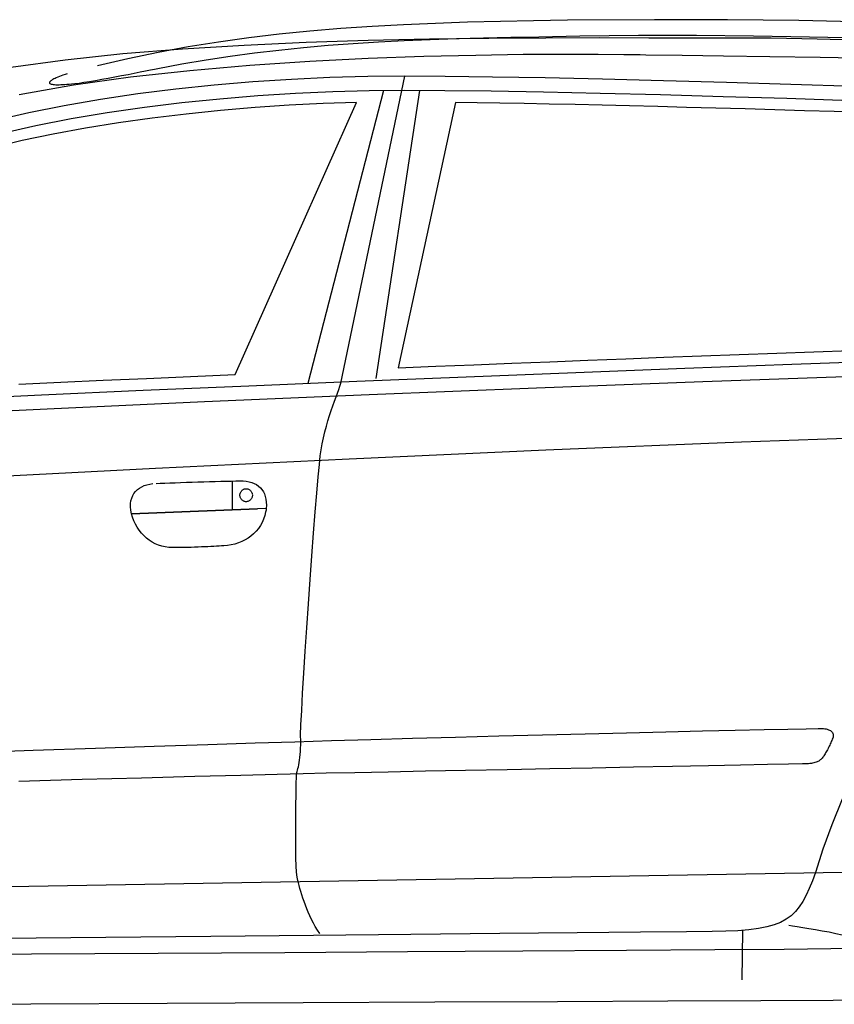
# Model space of a CAD drawing. Extents: x -3.1 to 3.1, y -5.2 to 5.4.
# Tile 24 of 30: x -0.3 to 1.1, y 0.4 to 2.1. Entities that reach past the tile are written whole.
import ezdxf

# ---------------------------------------------------------------- set-up
doc = ezdxf.new("R2010")
doc.units = 0
doc.layers.get('0').update_dxf_attribs({"linetype": 'CONTINUOUS'})

msp = doc.modelspace()

# ---------------------------------------------------------------- linework, layer by layer
for points in [[(1.138575, 2.074028), (1.022035, 2.076366), (0.902, 2.077681), (0.779106, 2.077909), (0.633, 2.077), (0.633, 2.077), (0.576287, 2.07615), (0.520488, 2.075055), (0.465524, 2.073626), (0.411323, 2.071791), (0.357803, 2.069453), (0.304898, 2.066535), (0.252528, 2.062949), (0.200622, 2.058622), (0.149098, 2.053453), (0.09789, 2.047374), (0.046913, 2.040295), (-0.00389, 2.032138), (-0.054606, 2.022803), (-0.105319, 2.012232), (-0.156087, 2.000323)], [(-0.207, 1.987), (-0.207, 1.987), (-0.21078, 1.985713), (-0.214272, 1.984504), (-0.217472, 1.98335), (-0.220402, 1.98226), (-0.223055, 1.981217), (-0.225453, 1.980224), (-0.227594, 1.979276), (-0.229496, 1.978374), (-0.231157, 1.977496), (-0.232598, 1.976654), (-0.233819, 1.975835), (-0.234839, 1.975043), (-0.235654, 1.974264), (-0.23628, 1.973504), (-0.236724, 1.972748), (-0.237, 1.972), (-0.236811, 1.971291), (-0.236268, 1.970677), (-0.235382, 1.97015), (-0.234169, 1.969717), (-0.232642, 1.969354), (-0.230827, 1.969075), (-0.228728, 1.968874), (-0.226374, 1.968748), (-0.223764, 1.968685), (-0.220929, 1.968693), (-0.217878, 1.968764), (-0.214638, 1.968902), (-0.211205, 1.969094), (-0.207614, 1.969343), (-0.20387, 1.969646), (-0.2, 1.97), (-0.194354, 1.970559), (-0.187323, 1.97148), (-0.179098, 1.972705), (-0.169886, 1.974197), (-0.159878, 1.975902), (-0.149283, 1.97778), (-0.138295, 1.979783), (-0.127122, 1.981874), (-0.115957, 1.983988), (-0.105004, 1.986098), (-0.094465, 1.98815), (-0.084543, 1.990106), (-0.075429, 1.991906), (-0.067335, 1.993524), (-0.060457, 1.994898), (-0.055, 1.996), (-0.014512, 2.003657), (0.025992, 2.010539), (0.066587, 2.016689), (0.107343, 2.022154), (0.148311, 2.026969), (0.189579, 2.031185), (0.231201, 2.034846), (0.273248, 2.037996), (0.31578, 2.040673), (0.358882, 2.042925), (0.402606, 2.044799), (0.447028, 2.046339), (0.492205, 2.047579), (0.538217, 2.048579), (0.585122, 2.049366), (0.654, 2.051), (0.654, 2.051), (0.752398, 2.051717), (0.84974, 2.051657), (0.945669, 2.050854), (1.039839, 2.049354), (1.131882, 2.047185)], [(1.13985, 2.042748), (1.052803, 2.045134), (0.975122, 2.046598), (0.909, 2.047), (0.84422, 2.046969), (0.769685, 2.047122), (0.686764, 2.047232), (0.596827, 2.047091), (0.501244, 2.046457), (0.401394, 2.04513), (0.298642, 2.042878), (0.194374, 2.039496), (0.089945, 2.034744), (-0.013256, 2.028421), (-0.113866, 2.020295), (-0.210512, 2.010154), (-0.301819, 1.997768)], [(-0.287732, 1.952386), (-0.196843, 1.968492), (-0.100689, 1.981874), (-0.001177, 1.992764), (0.09976, 2.001417), (0.200209, 2.008079), (0.298248, 2.013), (0.391941, 2.016409), (0.479382, 2.018575), (0.558646, 2.019728), (0.627811, 2.020122), (0.684941, 2.019996), (0.728138, 2.019606), (0.755461, 2.019189), (0.765, 2.019), (0.825602, 2.018213), (0.89552, 2.017331), (0.97339, 2.016283), (1.057874, 2.015028), (1.147594, 2.013496)], [(1.116248, 1.9655), (1.008169, 1.968972), (0.900244, 1.972236), (0.794323, 1.975205), (0.69228, 1.977811), (0.595957, 1.979961), (0.507232, 1.981598), (0.427957, 1.982634), (0.36, 1.983), (0.297567, 1.982398), (0.233913, 1.980591), (0.169437, 1.977567), (0.104543, 1.973323), (0.039614, 1.967835), (-0.024941, 1.961106), (-0.088736, 1.953122), (-0.151374, 1.943874), (-0.212445, 1.933339), (-0.271567, 1.92152), (-0.328335, 1.908402)], [(0.217, 0.543), (0.217, 0.543), (0.213185, 0.548543), (0.209622, 0.554283), (0.206295, 0.560177), (0.203201, 0.566185), (0.200315, 0.57226), (0.197642, 0.578366), (0.195161, 0.584457), (0.192874, 0.5905), (0.190752, 0.596445), (0.188803, 0.602256), (0.187004, 0.607886), (0.185358, 0.613311), (0.183839, 0.618469), (0.182449, 0.623331), (0.181169, 0.62785), (0.18, 0.632), (0.17898, 0.63763), (0.178185, 0.646004), (0.177579, 0.656685), (0.177154, 0.669248), (0.17687, 0.68326), (0.176724, 0.698299), (0.176689, 0.713937), (0.176748, 0.729748), (0.17687, 0.745291), (0.177043, 0.760157), (0.177248, 0.773906), (0.177465, 0.786122), (0.177665, 0.796358), (0.177839, 0.804205), (0.177953, 0.809228), (0.178, 0.811), (0.178083, 0.811252), (0.178339, 0.812008), (0.178724, 0.81324), (0.179232, 0.814949), (0.179819, 0.817102), (0.180476, 0.819697), (0.181165, 0.822705), (0.181874, 0.826122), (0.182563, 0.829917), (0.18322, 0.834087), (0.183815, 0.83861), (0.184323, 0.84348), (0.184717, 0.848661), (0.18498, 0.854157), (0.185083, 0.859937), (0.185, 0.866), (0.184957, 0.876035), (0.185551, 0.893469), (0.186697, 0.917283), (0.188327, 0.946465), (0.19035, 0.979992), (0.192713, 1.01685), (0.195323, 1.056024), (0.198122, 1.096496), (0.20102, 1.13724), (0.203949, 1.177264), (0.206831, 1.215528), (0.209606, 1.251028), (0.212177, 1.282736), (0.214484, 1.30965), (0.216449, 1.33074), (0.218, 1.345), (0.219484, 1.355409), (0.221303, 1.36563), (0.223398, 1.375622), (0.225728, 1.38537), (0.228232, 1.394831), (0.230878, 1.403988), (0.233602, 1.412799), (0.236374, 1.421248), (0.239122, 1.429287), (0.241815, 1.436909), (0.244398, 1.444067), (0.246827, 1.450748), (0.249047, 1.456902), (0.251016, 1.46252), (0.252681, 1.467559), (0.36, 1.983)], [(1.109248, 1.941874), (1.001724, 1.945295), (0.894512, 1.9485), (0.789429, 1.951406), (0.688311, 1.953949), (0.592976, 1.956047), (0.505264, 1.957638), (0.426992, 1.958646), (0.36, 1.959), (0.300327, 1.958429), (0.238984, 1.95672), (0.176398, 1.953846), (0.113016, 1.949795), (0.049256, 1.944535), (-0.014429, 1.938059), (-0.077618, 1.930343), (-0.139874, 1.921374), (-0.200748, 1.911118), (-0.259827, 1.899571), (-0.316661, 1.886705)], [(0.324, 1.959), (0.197, 1.467)], [(0.312, 1.475), (0.385, 1.959)], [(0.279, 1.939), (0.279, 1.939), (0.222929, 1.937024), (0.165953, 1.934102), (0.108394, 1.930213), (0.050594, 1.925343), (-0.007126, 1.919469), (-0.064437, 1.912594), (-0.121, 1.904689), (-0.176496, 1.895748), (-0.230579, 1.885744), (-0.282925, 1.874677), (-0.333205, 1.862524)], [(-0.288252, 1.465602), (-0.218169, 1.46885), (-0.146669, 1.472102), (-0.073866, 1.475343), (0.000094, 1.478579), (0.075091, 1.481799), (0.279, 1.939)], [(1.131, 1.922), (1.081327, 1.923496), (1.031441, 1.924984), (0.981512, 1.926449), (0.931732, 1.92789), (0.882268, 1.929283), (0.833307, 1.930626), (0.785031, 1.931906), (0.737622, 1.933122), (0.691248, 1.934244), (0.646102, 1.935283), (0.602358, 1.936217), (0.560201, 1.937043), (0.519799, 1.93774), (0.481346, 1.938307), (0.44502, 1.938728), (0.349, 1.493), (0.349, 1.493), (0.412319, 1.49561), (0.475886, 1.498197), (0.539618, 1.500756), (0.603449, 1.503295), (0.667307, 1.505791), (0.731126, 1.508268), (0.794835, 1.510709), (0.858374, 1.513122), (0.921657, 1.515492), (0.98463, 1.517831), (1.047217, 1.52013), (1.109358, 1.52239)], [(-0.413512, 1.439724), (-0.250425, 1.447461), (-0.079374, 1.455248), (0.097783, 1.463), (0.279185, 1.470669), (0.462957, 1.478177), (0.647232, 1.485465), (0.830138, 1.492449), (1.009815, 1.499083), (1.18439, 1.505283), (1.53, 1.517)], [(-0.487437, 1.41248), (-0.241028, 1.424374), (0.023598, 1.436315), (0.299819, 1.448055), (0.581, 1.459374), (0.86048, 1.470012), (1.131642, 1.479752)], [(-1.617, 1.235), (-1.617, 1.235), (-1.520528, 1.241713), (-1.370402, 1.251374), (-1.173591, 1.263425), (-0.937075, 1.277327), (-0.667815, 1.292516), (-0.372799, 1.308457), (-0.058992, 1.324591), (0.266626, 1.340374), (0.597083, 1.355248), (0.925409, 1.368677), (1.244626, 1.380102), (1.547764, 1.38898), (1.827835, 1.394752), (2.077886, 1.396882), (2.290929, 1.394811)], [(-0.058, 1.299), (-0.058, 1.299), (-0.050878, 1.299201), (-0.043079, 1.299453), (-0.034701, 1.299732), (-0.025843, 1.300043), (-0.016591, 1.300366), (-0.007055, 1.300701), (0.002673, 1.301035), (0.0125, 1.301374), (0.022323, 1.301689), (0.032055, 1.301992), (0.041591, 1.302264), (0.050843, 1.302512), (0.059701, 1.302713), (0.068079, 1.302866), (0.075878, 1.302965), (0.083, 1.303), (0.088465, 1.302972), (0.093622, 1.302535), (0.098453, 1.301689), (0.102949, 1.300449), (0.107094, 1.298807), (0.11089, 1.296787), (0.114315, 1.29439), (0.117374, 1.291622), (0.120031, 1.288484), (0.122299, 1.284996), (0.124157, 1.281157), (0.125606, 1.27698), (0.126618, 1.272465), (0.127197, 1.267626), (0.127323, 1.262469), (0.127, 1.257), (0.112756, 1.256433), (0.098539, 1.255866), (0.084339, 1.255299), (0.070165, 1.254744), (0.056004, 1.254177), (0.041862, 1.253622), (0.027732, 1.253055), (0.013622, 1.2525), (-0.00048, 1.251933), (-0.014571, 1.251366), (-0.028654, 1.250799), (-0.042732, 1.250244), (-0.056799, 1.249677), (-0.070866, 1.249122), (-0.084933, 1.248555), (-0.099, 1.248), (-0.100173, 1.253996), (-0.10072, 1.259618), (-0.100665, 1.264866), (-0.100043, 1.269744), (-0.09887, 1.274244), (-0.097185, 1.27837), (-0.095008, 1.282122), (-0.092374, 1.2855), (-0.089295, 1.288496), (-0.085819, 1.291118), (-0.081961, 1.293366), (-0.07776, 1.295244), (-0.073228, 1.296744), (-0.068409, 1.29787), (-0.063323, 1.298622)], [(0.07, 1.303), (0.07, 1.255)], [(0.104, 1.279), (0.104, 1.279), (0.103941, 1.277882), (0.103772, 1.276799), (0.103492, 1.275748), (0.103122, 1.274744), (0.10265, 1.27378), (0.102098, 1.272874), (0.101457, 1.272028), (0.100748, 1.271248), (0.099961, 1.270528), (0.099114, 1.26989), (0.098205, 1.269331), (0.097248, 1.26887), (0.096236, 1.268492), (0.095189, 1.26822), (0.094106, 1.268051), (0.093, 1.268), (0.092059, 1.268051), (0.09113, 1.26822), (0.090213, 1.268492), (0.089323, 1.26887), (0.088457, 1.269331), (0.087634, 1.26989), (0.08685, 1.270528), (0.086122, 1.271248), (0.085445, 1.272028), (0.084839, 1.272874), (0.084303, 1.27378), (0.083854, 1.274744), (0.083488, 1.275748), (0.08322, 1.276799), (0.083051, 1.277882), (0.083, 1.279), (0.083051, 1.280106), (0.08322, 1.281189), (0.083488, 1.282236), (0.083854, 1.283248), (0.084303, 1.284205), (0.084839, 1.285114), (0.085445, 1.285961), (0.086122, 1.286748), (0.08685, 1.287457), (0.087634, 1.288098), (0.088457, 1.28865), (0.089323, 1.289122), (0.090213, 1.289492), (0.09113, 1.289772), (0.092059, 1.289941), (0.093, 1.29), (0.094106, 1.289941), (0.095189, 1.289772), (0.096236, 1.289492), (0.097248, 1.289122), (0.098205, 1.28865), (0.099114, 1.288098), (0.099961, 1.287457), (0.100748, 1.286748), (0.101457, 1.285961), (0.102098, 1.285114), (0.10265, 1.284205), (0.103122, 1.283248), (0.103492, 1.282236), (0.103772, 1.281189), (0.103941, 1.280106)], [(0.127, 1.257), (0.127, 1.257), (0.126996, 1.256622), (0.126996, 1.256244), (0.126988, 1.255866), (0.126984, 1.2555), (0.126965, 1.255122), (0.126945, 1.254744), (0.126913, 1.254366), (0.126874, 1.254), (0.126819, 1.253622), (0.126752, 1.253244), (0.126669, 1.252866), (0.126575, 1.2525), (0.126457, 1.252122), (0.126323, 1.251744), (0.126169, 1.251366), (0.126, 1.251), (0.124594, 1.244776), (0.122661, 1.238866), (0.12022, 1.23328), (0.117311, 1.228028), (0.113949, 1.223106), (0.110173, 1.218543), (0.106012, 1.214335), (0.1015, 1.210496), (0.09665, 1.207024), (0.091504, 1.203945), (0.086087, 1.201252), (0.080433, 1.198965), (0.074567, 1.197083), (0.06852, 1.195626), (0.062315, 1.194591), (0.056, 1.194), (0.052106, 1.193799), (0.047953, 1.193579), (0.043543, 1.193343), (0.038902, 1.193102), (0.034031, 1.19285), (0.028961, 1.192602), (0.023689, 1.192354), (0.018248, 1.192122), (0.012634, 1.19189), (0.006878, 1.191681), (0.000984, 1.191488), (-0.005028, 1.191323), (-0.011146, 1.191181), (-0.017358, 1.191083), (-0.023646, 1.191016), (-0.03, 1.191), (-0.036283, 1.191272), (-0.042394, 1.192094), (-0.048299, 1.193425), (-0.053996, 1.195264), (-0.059449, 1.197567), (-0.064657, 1.200327), (-0.069594, 1.20352), (-0.074248, 1.207122), (-0.078591, 1.211106), (-0.08261, 1.215457), (-0.086291, 1.22015), (-0.089622, 1.225169), (-0.092571, 1.230476), (-0.09513, 1.236071), (-0.097276, 1.241913), (-0.099, 1.248), (-0.099, 1.248), (-0.099, 1.248), (-0.099, 1.248), (-0.099, 1.248), (-0.099, 1.248), (-0.099, 1.248), (-0.099, 1.248), (-0.099, 1.248), (-0.099, 1.248), (-0.099, 1.248), (-0.099, 1.248), (-0.099, 1.248), (-0.099, 1.248), (-0.099, 1.248), (-0.099, 1.248), (-0.099, 1.248), (-0.084933, 1.248555), (-0.070866, 1.249122), (-0.056799, 1.249677), (-0.042732, 1.250244), (-0.028654, 1.250799), (-0.014571, 1.251366), (-0.00048, 1.251933), (0.013622, 1.2525), (0.027732, 1.253055), (0.041862, 1.253622), (0.056004, 1.254177), (0.070165, 1.254744), (0.084339, 1.255299), (0.098539, 1.255866), (0.112756, 1.256433)], [(-0.372378, 0.846748), (-0.26428, 0.850535), (-0.159748, 0.854154), (-0.061169, 0.857492), (0.029067, 0.860476), (0.108583, 0.863008), (0.175, 0.865), (0.236744, 0.866898), (0.303098, 0.868854), (0.372886, 0.870823), (0.444949, 0.872791), (0.518114, 0.874724), (0.591224, 0.87661), (0.663114, 0.878417), (0.732622, 0.880122), (0.798571, 0.881693), (0.859807, 0.88311), (0.915161, 0.884346), (0.96348, 0.885386), (1.003583, 0.886193), (1.034315, 0.886748), (1.054508, 0.887024), (1.063, 0.887), (1.065362, 0.88674), (1.067579, 0.886346), (1.069634, 0.885819), (1.071528, 0.885169), (1.07324, 0.88439), (1.074776, 0.883496), (1.07611, 0.882488), (1.077248, 0.881374), (1.078169, 0.880142), (1.078874, 0.878819), (1.079346, 0.877398), (1.079591, 0.875886), (1.079579, 0.87428), (1.079319, 0.872598), (1.078791, 0.870831), (1.078, 0.869), (1.077224, 0.867098), (1.076409, 0.865165), (1.075555, 0.863205), (1.074669, 0.861232), (1.073748, 0.859248), (1.072807, 0.857272), (1.071846, 0.855307), (1.070874, 0.853374), (1.069878, 0.851465), (1.068882, 0.84961), (1.067878, 0.847807), (1.066886, 0.846075), (1.06589, 0.844413), (1.064909, 0.842843), (1.063941, 0.841366), (1.063, 0.84), (1.062043, 0.838713), (1.061059, 0.837508), (1.060028, 0.83637), (1.058949, 0.835307), (1.057799, 0.834303), (1.056579, 0.833382), (1.055272, 0.832528), (1.053874, 0.831748), (1.052362, 0.831028), (1.05074, 0.830382), (1.048988, 0.829803), (1.047106, 0.829307), (1.045071, 0.82887), (1.042886, 0.828508), (1.040528, 0.828213), (1.038, 0.828), (1.027941, 0.827685), (1.004508, 0.827142), (0.969323, 0.826398), (0.924043, 0.82548), (0.870287, 0.824409), (0.809709, 0.823228), (0.743937, 0.821957), (0.674622, 0.820622), (0.60339, 0.819248), (0.53189, 0.81787), (0.461756, 0.816508), (0.394638, 0.815201), (0.332157, 0.813965), (0.275965, 0.812835), (0.227697, 0.811835), (0.189, 0.811), (0.145752, 0.809953), (0.084256, 0.808382), (0.007303, 0.806358), (-0.082311, 0.803965), (-0.181791, 0.801272), (-0.288346, 0.798374)], [(1.09485, 0.768398), (1.077354, 0.725563), (1.062315, 0.684319), (1.05, 0.645), (1.044524, 0.631039), (1.03924, 0.618386), (1.033937, 0.606976), (1.028437, 0.59676), (1.022528, 0.587669), (1.016035, 0.579654), (1.008752, 0.572654), (1.0005, 0.566622), (0.991063, 0.56148), (0.980268, 0.557193), (0.967913, 0.553689), (0.953811, 0.550917), (0.937756, 0.548815), (0.919567, 0.547335), (0.899043, 0.546413), (0.876, 0.546), (0.832941, 0.545606), (0.755843, 0.544854), (0.649689, 0.543795), (0.519465, 0.542496), (0.370142, 0.541004), (0.206724, 0.539386), (0.034181, 0.537693), (-0.1425, 0.536), (-0.318335, 0.534343)], [(1.193, 0.647), (-1.314, 0.604)], [(0.927, 0.547), (0.926, 0.465)], [(1.005, 0.557), (1.005, 0.557), (1.011201, 0.555787), (1.019094, 0.554421), (1.028358, 0.552894), (1.038669, 0.551213), (1.049693, 0.549374), (1.061122, 0.547398), (1.072618, 0.545264), (1.083874, 0.542996), (1.094543, 0.540579), (1.104323, 0.538028), (1.112874, 0.535343), (1.119886, 0.532528), (1.125024, 0.529579), (1.127972, 0.526508), (1.128406, 0.523307)], [(-0.473213, 0.507634), (-0.267, 0.508717), (-0.054374, 0.509874), (0.158264, 0.511055), (0.364512, 0.512248), (0.557957, 0.513413), (0.732201, 0.514543), (0.880827, 0.515587), (0.997441, 0.516531), (1.075634, 0.517343), (1.109, 0.518)], [(-0.491484, 0.423787), (-0.268488, 0.424728), (-0.039248, 0.425748), (0.189315, 0.42678), (0.410272, 0.427795), (0.616681, 0.428744), (0.801622, 0.429591), (0.95815, 0.430276), (1.079346, 0.430772), (1.158268, 0.431024)]]:
    msp.add_lwpolyline(points)

doc.saveas('drawing.dxf')
